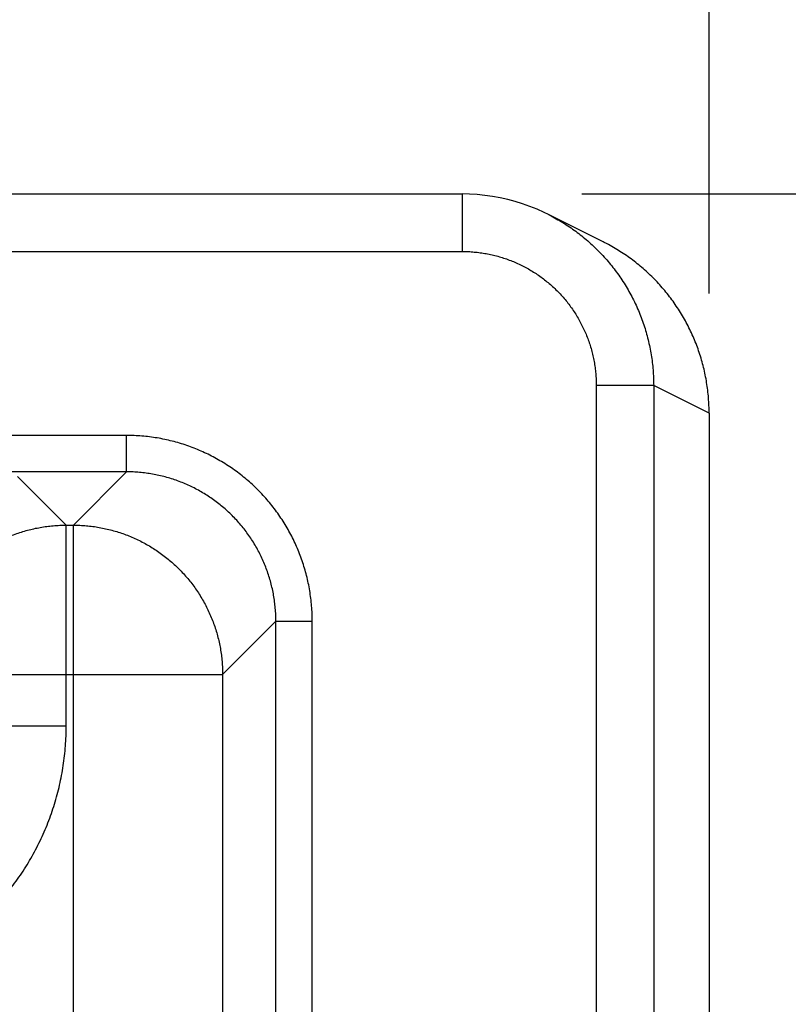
# Model space of a CAD drawing. Header units: inches. Extents: x 0 to 34, y 0 to 22.
# Tile 108 of 111: x 24.269 to 24.671, y 17.735 to 18.249. Entities that reach past the tile are written whole.
import ezdxf

# ---------------------------------------------------------------- set-up
doc = ezdxf.new("R2010")
doc.units = ezdxf.units.IN
doc.header["$LTSCALE"] = 1.87
doc.header["$MEASUREMENT"] = 0
doc.layers.get('0').update_dxf_attribs({"linetype": 'CONTINUOUS'})
doc.layers.add('DIMENSIONS', color=7, linetype='CONTINUOUS')
doc.styles.get("Standard").update_dxf_attribs({"font": 'txt', "width": 0.8})
doc.dimstyles.new('DIMSTYLE_1', dxfattribs={"dimtxt": 0.125, "dimasz": 0.18, "dimexe": 0.18, "dimexo": 0.0625, "dimgap": 0.09, "dimtad": 0, "dimtih": 1, "dimtoh": 1, "dimdec": 3, "dimzin": 4, "dimdsep": 46, "dimtxsty": 'STANDARD', "dimblk": '_FILLED', "dimblk1": '_FILLED', "dimblk2": '_FILLED', "dimcen": 0.09, "dimadec": 0, "dimazin": 0, "dimtp": 0.01, "dimtm": 0.01, "dimtfac": 1, "dimtdec": 3, "dimtofl": 0, "dimtmove": 0, "dimatfit": 3, "dimldrblk": '_FILLED', "dimfxl": 1, "dimtolj": 1, "dimtzin": 4, "dimarcsym": 0})

# ---------------------------------------------------------------- blocks, each defined once
blk = doc.blocks.new('_FILLED')
at = {"color": 0, "linetype": 'BYBLOCK'}
blk.add_solid([(0, 0), (-1, 0.1736), (-1, -0.1736)], dxfattribs=at)
blk = doc.blocks.new('*D7')
at = {"layer": 'DIMENSIONS', "color": 2, "linetype": 'CONTINUOUS'}
for p, q in [((23.85034, 16.91231), (23.85034, 19.03294)), ((24.62934, 18.10598), (24.62934, 19.03294)), ((23.85034, 18.90794), (23.49034, 18.90794)), ((24.62934, 18.90794), (24.98934, 18.90794))]:
    blk.add_line(p, q, dxfattribs=at)
at = {"layer": 'DIMENSIONS', "color": 2, "linetype": 'CONTINUOUS', "xscale": 0.18, "yscale": 0.18, "zscale": 0.18}
blk.add_blockref('_FILLED', (23.85034, 18.90794), dxfattribs=at)
at = {"layer": 'DIMENSIONS', "color": 2, "linetype": 'CONTINUOUS', "xscale": 0.18, "yscale": 0.18, "zscale": 0.18, "rotation": 180}
blk.add_blockref('_FILLED', (24.62934, 18.90794), dxfattribs=at)
at = {"layer": 'DIMENSIONS', "color": 2, "linetype": 'CONTINUOUS', "width": 0.8}
for s, p in [('.779', (23.89905, 18.84544)), ('[', (23.89905, 18.65794)), (']', (24.49905, 18.65794)), ('19.79', (23.99905, 18.65794))]:
    blk.add_text(s, height=0.125, dxfattribs=at).set_placement(p)
blk = doc.blocks.new('*D10')
at = {"layer": 'DIMENSIONS', "color": 2, "linetype": 'CONTINUOUS'}
for p, q in [((24.56286, 18.15794), (27.00434, 18.15794)), ((26.87934, 18.15794), (26.87934, 16.9397)), ((26.87934, 14.68947), (26.87934, 16.5022)), ((24.56286, 14.68947), (27.00434, 14.68947))]:
    blk.add_line(p, q, dxfattribs=at)
at = {"layer": 'DIMENSIONS', "color": 2, "linetype": 'CONTINUOUS', "xscale": 0.18, "yscale": 0.18, "zscale": 0.18}
for p, rotation in [((26.87934, 18.15794), 90), ((26.87934, 14.68947), 270)]:
    blk.add_blockref('_FILLED', p, dxfattribs=dict(at, rotation=rotation))
at = {"layer": 'DIMENSIONS', "color": 2, "linetype": 'CONTINUOUS', "width": 0.8}
for s, p in [('3.468', (26.57934, 16.7522)), ('[', (26.57934, 16.5647)), (']', (27.07934, 16.5647)), ('88.1', (26.67934, 16.5647))]:
    blk.add_text(s, height=0.125, dxfattribs=at).set_placement(p)

msp = doc.modelspace()

# ---------------------------------------------------------------- linework, layer by layer
at = {"color": 7, "linetype": 'CONTINUOUS'}
for p, q in [((24.21683, 18.15794), (24.50036, 18.15794)), ((24.50036, 18.15794), (24.50036, 18.12794)), ((24.57406, 18.1329), (24.54509, 18.14739)), ((24.21665, 18.12794), (24.50036, 18.12794)), ((24.60037, 18.05793), (24.57038, 18.05793)), ((24.57038, 18.05793), (24.57038, 14.78948)), ((24.62934, 18.04345), (24.60037, 18.05793)), ((24.60037, 18.05793), (24.60037, 14.78948)), ((24.62934, 18.04348), (24.62934, 17.25245)), ((24.32503, 18.03188), (20.65466, 18.03188)), ((24.32503, 18.01288), (24.32503, 18.03188)), ((24.32503, 18.01288), (20.65466, 18.01288)), ((24.32503, 18.01288), (24.29721, 17.98506)), ((24.29347, 17.98506), (24.2681, 18.01043)), ((24.29347, 17.98506), (24.29721, 17.98506)), ((24.29347, 17.88005), (24.29347, 17.98506)), ((24.29721, 14.86235), (24.29721, 17.98506)), ((24.40302, 17.93489), (24.3752, 17.90708)), ((24.40302, 17.93489), (24.42201, 17.93489)), ((24.40302, 14.91252), (24.40302, 17.93489)), ((24.42201, 14.91252), (24.42201, 17.93489)), ((24.21549, 17.90708), (24.3752, 17.90708)), ((24.3752, 17.90708), (24.3752, 14.94034)), ((24.29347, 17.88005), (24.21549, 17.88005))]:
    msp.add_line(p, q, dxfattribs=at)
msp.add_lwpolyline([(24.54546, 18.1472), (24.54313, 18.14834), (24.53944, 18.14999), (24.53569, 18.1515), (24.53189, 18.15285), (24.52803, 18.15404), (24.52413, 18.15508), (24.52019, 18.15596), (24.51621, 18.15668), (24.51221, 18.15724), (24.50819, 18.15764), (24.50415, 18.15787), (24.50036, 18.15794)], dxfattribs=at)
for points, knots in [([(24.54546, 18.1472), (24.54592, 18.14696), (24.54758, 18.14611), (24.55039, 18.14456), (24.55384, 18.14248), (24.5572, 18.14026), (24.56046, 18.1379), (24.56363, 18.13542), (24.5667, 18.13281), (24.56966, 18.13008), (24.57251, 18.12723), (24.57524, 18.12428), (24.57785, 18.12121), (24.58033, 18.11804), (24.58269, 18.11477), (24.58491, 18.11141), (24.58699, 18.10796), (24.58894, 18.10444), (24.59074, 18.10083), (24.59239, 18.09716), (24.5939, 18.09342), (24.59525, 18.08962), (24.59645, 18.08577), (24.59749, 18.08188), (24.59838, 18.07795), (24.59911, 18.07398), (24.59967, 18.06999), (24.60008, 18.06598), (24.60032, 18.06196), (24.60037, 18.05927), (24.60037, 18.05793)], [0, 0, 0, 0, 0.014193, 0.050701, 0.087197, 0.123693, 0.160193, 0.196692, 0.233187, 0.269676, 0.306164, 0.342652, 0.379147, 0.415651, 0.452157, 0.488659, 0.52516, 0.561671, 0.598198, 0.634733, 0.671266, 0.707795, 0.744321, 0.780845, 0.817367, 0.853887, 0.890409, 0.926936, 0.963466, 1, 1, 1, 1]), ([(24.62934, 18.04348), (24.62934, 18.04481), (24.62929, 18.04749), (24.62904, 18.0515), (24.62864, 18.05551), (24.62808, 18.05949), (24.62735, 18.06346), (24.62646, 18.06739), (24.62542, 18.07128), (24.62422, 18.07513), (24.62287, 18.07892), (24.62137, 18.08266), (24.61971, 18.08634), (24.61791, 18.08994), (24.61597, 18.09347), (24.61388, 18.09692), (24.61166, 18.10028), (24.60931, 18.10355), (24.60682, 18.10672), (24.60421, 18.10979), (24.60148, 18.11275), (24.59863, 18.1156), (24.59566, 18.11833), (24.59259, 18.12094), (24.58942, 18.12343), (24.58615, 18.12578), (24.58279, 18.12801), (24.57934, 18.13009), (24.57642, 18.1317), (24.57464, 18.13261), (24.57406, 18.1329)], [0, 0, 0, 0, 0.036175, 0.072521, 0.10887, 0.145253, 0.181658, 0.218047, 0.254444, 0.290836, 0.327216, 0.363615, 0.400008, 0.436394, 0.472796, 0.509184, 0.545576, 0.581978, 0.618365, 0.654763, 0.691165, 0.727552, 0.763955, 0.800356, 0.836746, 0.873154, 0.90955, 0.945935, 0.98233, 1, 1, 1, 1]), ([(24.50036, 18.12794), (24.50141, 18.12794), (24.5035, 18.1279), (24.50664, 18.12768), (24.50977, 18.12733), (24.51287, 18.12684), (24.51595, 18.12621), (24.519, 18.12544), (24.52201, 18.12454), (24.52497, 18.1235), (24.52789, 18.12233), (24.53075, 18.12103), (24.53355, 18.1196), (24.53629, 18.11805), (24.53895, 18.11638), (24.54153, 18.11459), (24.54403, 18.11268), (24.54644, 18.11067), (24.54876, 18.10855), (24.55099, 18.10633), (24.55311, 18.10401), (24.55512, 18.1016), (24.55702, 18.0991), (24.55881, 18.09651), (24.56049, 18.09385), (24.56204, 18.09112), (24.56346, 18.08832), (24.56477, 18.08546), (24.56594, 18.08254), (24.56697, 18.07957), (24.56788, 18.07656), (24.56865, 18.07352), (24.56928, 18.07044), (24.56977, 18.06734), (24.57012, 18.06421), (24.57033, 18.06108), (24.57038, 18.05898), (24.57038, 18.05793)], [0, 0, 0, 0, 0.028614, 0.057217, 0.085807, 0.11438, 0.142939, 0.17149, 0.200046, 0.228613, 0.257192, 0.28578, 0.314365, 0.342936, 0.3715, 0.400064, 0.428631, 0.457198, 0.485766, 0.514333, 0.542899, 0.571466, 0.600033, 0.628596, 0.657157, 0.685723, 0.714304, 0.742889, 0.771464, 0.800026, 0.828575, 0.85712, 0.885673, 0.914239, 0.94282, 0.971408, 1, 1, 1, 1]), ([(24.42201, 17.93489), (24.42201, 17.93623), (24.42196, 17.93889), (24.42171, 17.94289), (24.4213, 17.94688), (24.42072, 17.95085), (24.41998, 17.9548), (24.41907, 17.95871), (24.41801, 17.96257), (24.41678, 17.96639), (24.4154, 17.97016), (24.41387, 17.97387), (24.41218, 17.9775), (24.41035, 17.98107), (24.40837, 17.98456), (24.40624, 17.98796), (24.40398, 17.99127), (24.40158, 17.99448), (24.39906, 17.9976), (24.3964, 18.0006), (24.39363, 18.0035), (24.39073, 18.00627), (24.38773, 18.00893), (24.38461, 18.01145), (24.3814, 18.01385), (24.37809, 18.01611), (24.37469, 18.01823), (24.3712, 18.02022), (24.36763, 18.02205), (24.36399, 18.02374), (24.36029, 18.02527), (24.35652, 18.02665), (24.3527, 18.02788), (24.34884, 18.02894), (24.34493, 18.02984), (24.34098, 18.03059), (24.33701, 18.03116), (24.33302, 18.03158), (24.32903, 18.03182), (24.32636, 18.03188), (24.32503, 18.03188)], [0, 0, 0, 0, 0.026237, 0.052523, 0.078844, 0.105186, 0.131536, 0.157879, 0.184209, 0.210529, 0.236846, 0.263166, 0.289487, 0.315809, 0.342129, 0.368447, 0.394762, 0.421075, 0.447389, 0.473702, 0.500016, 0.526329, 0.552642, 0.578955, 0.605269, 0.631584, 0.657901, 0.684222, 0.710543, 0.736864, 0.763182, 0.7895, 0.81582, 0.842149, 0.868491, 0.894837, 0.921174, 0.94749, 0.973769, 1, 1, 1, 1]), ([(24.40302, 17.93489), (24.40302, 17.93603), (24.40297, 17.9383), (24.40274, 17.94169), (24.40237, 17.94508), (24.40186, 17.94844), (24.40119, 17.95178), (24.40038, 17.95509), (24.39943, 17.95836), (24.39834, 17.96158), (24.3971, 17.96475), (24.39573, 17.96787), (24.39423, 17.97092), (24.39259, 17.97391), (24.39082, 17.97682), (24.38893, 17.97965), (24.38692, 17.98239), (24.38479, 17.98504), (24.38255, 17.9876), (24.38019, 17.99006), (24.37773, 17.99242), (24.37518, 17.99466), (24.37252, 17.99679), (24.36978, 17.9988), (24.36695, 18.00069), (24.36404, 18.00246), (24.36105, 18.00409), (24.358, 18.0056), (24.35488, 18.00697), (24.35171, 18.0082), (24.34849, 18.0093), (24.34522, 18.01025), (24.34191, 18.01106), (24.33858, 18.01172), (24.33521, 18.01224), (24.33183, 18.01261), (24.32843, 18.01283), (24.32616, 18.01288), (24.32503, 18.01288)], [0, 0, 0, 0, 0.027785, 0.05557, 0.083354, 0.111137, 0.13892, 0.166701, 0.194481, 0.22226, 0.250038, 0.277816, 0.305592, 0.333368, 0.361143, 0.388917, 0.416691, 0.444465, 0.472239, 0.500012, 0.527786, 0.555559, 0.583333, 0.611107, 0.638882, 0.666657, 0.694433, 0.722209, 0.749986, 0.777765, 0.805544, 0.833324, 0.861104, 0.888884, 0.916664, 0.944443, 0.972222, 1, 1, 1, 1]), ([(24.21549, 17.90708), (24.21549, 17.90821), (24.21554, 17.91048), (24.21576, 17.91387), (24.21613, 17.91726), (24.21665, 17.92062), (24.21731, 17.92396), (24.21812, 17.92726), (24.21908, 17.93053), (24.22017, 17.93375), (24.22141, 17.93693), (24.22278, 17.94004), (24.22428, 17.94309), (24.22592, 17.94608), (24.22769, 17.94899), (24.22958, 17.95182), (24.23159, 17.95456), (24.23372, 17.95722), (24.23597, 17.95978), (24.23832, 17.96223), (24.24078, 17.96459), (24.24334, 17.96683), (24.246, 17.96896), (24.24874, 17.97098), (24.25157, 17.97287), (24.25448, 17.97463), (24.25746, 17.97627), (24.26052, 17.97778), (24.26363, 17.97915), (24.2668, 17.98038), (24.27003, 17.98147), (24.27329, 17.98243), (24.2766, 17.98324), (24.27994, 17.9839), (24.2833, 17.98442), (24.28668, 17.98479), (24.29007, 17.98501), (24.29234, 17.98506), (24.29347, 17.98506)], [0, 0, 0, 0, 0.027778, 0.055556, 0.083335, 0.111114, 0.138893, 0.166673, 0.194453, 0.222233, 0.250014, 0.277795, 0.305576, 0.333357, 0.361139, 0.38892, 0.416702, 0.444484, 0.472265, 0.500047, 0.527829, 0.555611, 0.583392, 0.611174, 0.638955, 0.666735, 0.694518, 0.722299, 0.750078, 0.777857, 0.805635, 0.833415, 0.861198, 0.888978, 0.916748, 0.944506, 0.972255, 1, 1, 1, 1]), ([(24.29721, 17.98506), (24.29834, 17.98506), (24.30061, 17.98501), (24.30401, 17.98479), (24.30739, 17.98442), (24.31075, 17.9839), (24.31409, 17.98323), (24.3174, 17.98242), (24.32067, 17.98147), (24.32389, 17.98038), (24.32706, 17.97914), (24.33018, 17.97777), (24.33323, 17.97626), (24.33621, 17.97463), (24.33912, 17.97286), (24.34195, 17.97097), (24.3447, 17.96896), (24.34735, 17.96682), (24.34991, 17.96458), (24.35237, 17.96223), (24.35472, 17.95977), (24.35697, 17.95721), (24.3591, 17.95455), (24.36111, 17.95181), (24.363, 17.94898), (24.36477, 17.94607), (24.3664, 17.94308), (24.36791, 17.94003), (24.36928, 17.93692), (24.37051, 17.93374), (24.37161, 17.93052), (24.37256, 17.92725), (24.37337, 17.92395), (24.37403, 17.92061), (24.37455, 17.91725), (24.37492, 17.91387), (24.37515, 17.91047), (24.3752, 17.90821), (24.3752, 17.90708)], [0, 0, 0, 0, 0.027778, 0.055556, 0.083335, 0.111114, 0.138893, 0.166673, 0.194453, 0.222233, 0.250014, 0.277795, 0.305576, 0.333357, 0.361139, 0.38892, 0.416702, 0.444484, 0.472265, 0.500047, 0.527829, 0.555611, 0.583392, 0.611174, 0.638955, 0.666735, 0.694518, 0.722299, 0.750078, 0.777857, 0.805635, 0.833415, 0.861198, 0.888978, 0.916748, 0.944506, 0.972255, 1, 1, 1, 1]), ([(24.15549, 17.74208), (24.15721, 17.74208), (24.16064, 17.74214), (24.16579, 17.74243), (24.17093, 17.74291), (24.17605, 17.74358), (24.18114, 17.74445), (24.1862, 17.7455), (24.19121, 17.74674), (24.19617, 17.74817), (24.20107, 17.74979), (24.20592, 17.75158), (24.21069, 17.75356), (24.21538, 17.75571), (24.21999, 17.75804), (24.22451, 17.76054), (24.22893, 17.7632), (24.23325, 17.76603), (24.23746, 17.76901), (24.24155, 17.77216), (24.24553, 17.77545), (24.24938, 17.77889), (24.2531, 17.78248), (24.25668, 17.78619), (24.26012, 17.79004), (24.26341, 17.79402), (24.26655, 17.79812), (24.26954, 17.80233), (24.27237, 17.80665), (24.27503, 17.81107), (24.27753, 17.81559), (24.27985, 17.8202), (24.282, 17.82489), (24.28398, 17.82966), (24.28577, 17.83451), (24.28739, 17.83941), (24.28881, 17.84437), (24.29005, 17.84938), (24.29111, 17.85443), (24.29197, 17.85952), (24.29264, 17.86464), (24.29312, 17.86977), (24.29341, 17.87491), (24.29347, 17.87834), (24.29347, 17.88005)], [0, 0, 0, 0, 0.023749, 0.047537, 0.071349, 0.095174, 0.118999, 0.142815, 0.166627, 0.190445, 0.214275, 0.238106, 0.261928, 0.285741, 0.309552, 0.333366, 0.357183, 0.380999, 0.404812, 0.428625, 0.452442, 0.47626, 0.500078, 0.523894, 0.547708, 0.571522, 0.595338, 0.619154, 0.642968, 0.666781, 0.690593, 0.714408, 0.738226, 0.762051, 0.785881, 0.809705, 0.833518, 0.857323, 0.881129, 0.90494, 0.928746, 0.952535, 0.976291, 1, 1, 1, 1])]:
    msp.add_open_spline(points, degree=3, knots=knots, dxfattribs=at)

# ---------------------------------------------------------------- dimensions: what is measured, and where the dimension line sits
at = {"layer": 'DIMENSIONS', "color": 2, "linetype": 'CONTINUOUS'}
dim = msp.add_linear_dim(base=(24.62934, 18.90794), p1=(23.85034, 16.91231), p2=(24.62934, 18.10598), dimstyle='DIMSTYLE_1', dxfattribs=at)
dim.commit()
dim.dimension.update_dxf_attribs({"geometry": '*D7', "text_midpoint": (24.24905, 18.81419), "dimtype": 160})
dim = msp.add_linear_dim(base=(26.87934, 14.68947), p1=(24.56286, 18.15794), p2=(24.56286, 14.68947), angle=270, dimstyle='DIMSTYLE_1', dxfattribs=at)
dim.commit()
dim.dimension.update_dxf_attribs({"geometry": '*D10', "text_midpoint": (26.87934, 16.72095), "dimtype": 160})

doc.saveas('drawing.dxf')
